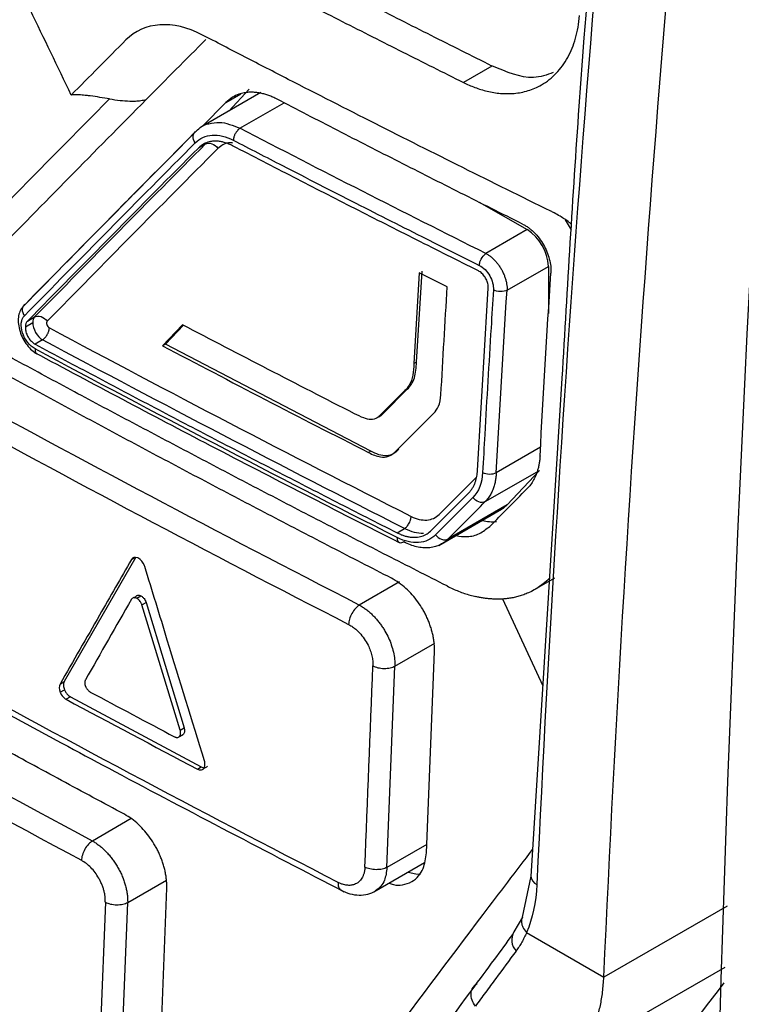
# Model space of a CAD drawing. Header units: millimetres. Extents: x -945 to 1227, y -951 to 1232.
# Tile 153 of 171: x 879 to 897, y 817 to 842. Entities that reach past the tile are written whole.
import ezdxf

# ---------------------------------------------------------------- set-up
doc = ezdxf.new("R2010")
doc.units = ezdxf.units.MM

msp = doc.modelspace()

# ---------------------------------------------------------------- linework, layer by layer
at = {"color": 7, "linetype": 'Continuous', "lineweight": 25}
for p, q in [((890.438, 840.874), (889.727, 840.463)), ((884.672, 840.21), (883.195, 839.358)), ((884.388, 840.3), (883.876, 839.751)), ((883.807, 839.964), (883.224, 839.375)), ((883.295, 838.93), (883.118, 838.827)), ((890.122, 837.482), (891.314, 836.794)), ((892.263, 837.042), (892.414, 836.787)), ((891.314, 836.794), (890.285, 836.2)), ((888.556, 833.491), (888.694, 835.759)), ((889.324, 835.369), (888.625, 835.72)), ((890.814, 835.281), (891.844, 835.876)), ((891.844, 835.876), (891.844, 834.705)), ((878.805, 834.371), (878.989, 834.477)), ((878.859, 834.514), (879.036, 834.616)), ((882.722, 834.423), (882.223, 833.899)), ((882.295, 833.941), (882.746, 834.411)), ((879.235, 834.047), (879.047, 833.94)), ((882.295, 833.941), (882.223, 833.899)), ((887.42, 831.269), (882.295, 833.941)), ((888.556, 833.491), (888.492, 833.454)), ((892.183, 833.09), (891.41, 820.67)), ((888.265, 832.78), (887.661, 832.175)), ((887.725, 832.212), (888.327, 832.816)), ((888.327, 832.816), (888.265, 832.78)), ((887.725, 832.212), (887.661, 832.175)), ((887.42, 831.269), (887.363, 831.236)), ((890.269, 830.012), (891.621, 830.792)), ((891.621, 830.792), (890.819, 829.932)), ((889.116, 828.919), (890.68, 829.822)), ((890.819, 829.932), (889.342, 829.08)), ((888.071, 829.235), (888.261, 829.343)), ((881.557, 828.63), (879.775, 825.525)), ((891.442, 827.785), (892.007, 828.111)), ((888.134, 828.015), (887.129, 827.435)), ((881.457, 827.59), (881.448, 827.577)), ((881.52, 827.618), (881.552, 827.637)), ((881.583, 827.602), (881.687, 827.662)), ((890.701, 827.593), (891.706, 825.417)), ((881.711, 827.437), (881.814, 827.497)), ((882.666, 824.313), (881.711, 827.437)), ((881.814, 827.497), (882.764, 824.37)), ((888.02, 825.908), (889.018, 826.484)), ((888.803, 821.257), (889.005, 826.272)), ((887.82, 820.893), (888.02, 825.908)), ((879.67, 825.464), (879.775, 825.525)), ((879.673, 825.26), (879.779, 825.321)), ((879.928, 825.145), (879.822, 825.084)), ((879.928, 825.145), (883.189, 823.399)), ((882.644, 824.154), (882.651, 824.16)), ((882.651, 824.16), (882.749, 824.217)), ((882.666, 824.313), (882.764, 824.37)), ((882.67, 824.3), (882.666, 824.313)), ((883.094, 823.345), (883.189, 823.399)), ((887.494, 820.282), (888.759, 821.012)), ((891.41, 820.673), (891.195, 819.651)), ((882.138, 815.366), (882.33, 820.376)), ((880.801, 820.026), (880.61, 815.017)), ((881.164, 815.008), (881.356, 820.018)), ((891.197, 819.656), (890.987, 819.284)), ((891.301, 819.27), (893.229, 818.157)), ((896.242, 818.401), (892.664, 816.336)), ((893.229, 818.157), (893.229, 818.158))]:
    msp.add_line(p, q, dxfattribs=at)
at = {"color": 250, "linetype": 'Continuous', "lineweight": 25}
for p, q in [((883.807, 839.964), (884.178, 840.179)), ((884.155, 839.32), (885.258, 839.957)), ((891.649, 831.369), (890.546, 830.732)), ((881.453, 828.57), (881.541, 828.621)), ((881.441, 822.108), (880.476, 821.551)), ((888.812, 821.466), (887.82, 820.893)), ((881.356, 820.018), (882.32, 820.574)), ((896.299, 819.93), (893.229, 818.158))]:
    msp.add_line(p, q, dxfattribs=at)
at = {"color": 7, "linetype": 'Continuous', "lineweight": 25, "flags": 128}
for points in [[(890.68, 829.822), (890.727, 829.851), (890.819, 829.932)], [(888.345, 820.773), (888.54, 820.729), (888.659, 820.728)]]:
    msp.add_lwpolyline(points, dxfattribs=at)
at = {"color": 7, "linetype": 'Continuous', "lineweight": 25}
for centre, radius, start, end in [((890.693, 835.823), 1.153, 2.6059, 57.395), ((890.433, 830.454), 0.942, 255.4214, 277.3893)]:
    msp.add_arc(centre, radius, start, end, dxfattribs=at)
at = {"color": 250, "linetype": 'Continuous', "lineweight": 25}
for centre, radius, start, end in [((891.643, 820.685), 0.233, 183.7061, 248.3366), ((891.319, 819.08), 0.39, 148.4258, 224.0661)]:
    msp.add_arc(centre, radius, start, end, dxfattribs=at)
at = {"color": 7, "linetype": 'Continuous', "lineweight": 25}
for points, knots in [([(904.82, 918.065), (900.953, 890.419), (898.315, 863.232), (895.527, 810.117), (895.379, 784.189), (896.476, 759.05)], [0, 0, 0, 0, 0.5, 0.5, 1, 1, 1, 1]), ([(882.735, 807.895), (882.668, 807.864), (882.433, 807.759), (881.665, 807.75), (880.376, 808.46), (878.816, 809.372), (876.52, 810.694), (872.54, 812.991), (865.585, 817.024), (858.981, 820.752), (854.183, 823.634), (852.641, 824.417), (851.803, 825.16), (851.244, 825.85), (850.546, 826.985), (850.025, 828.626), (849.326, 830.589), (847.347, 836.327), (845.411, 841.996), (843.505, 847.535), (842.94, 849.292), (843.072, 850.838), (843.206, 853.854), (843.351, 856.362), (843.467, 858.358)], [0, 0, 0, 0, 0.0045366, 0.015785, 0.0429601, 0.070566, 0.0981719, 0.1632429, 0.2794412, 0.463154, 0.5090821, 0.5319949, 0.543264, 0.5545106, 0.5658073, 0.5923623, 0.6187114, 0.6447354, 0.8213791, 0.8440777, 0.8667393, 0.8895064, 0.9120523, 1, 1, 1, 1]), ([(894.303, 858.179), (893.668, 852.044), (892.794, 843.603), (892.314, 835.346), (892.183, 833.09)], [0, 0, 0, 0, 0.726758, 1, 1, 1, 1]), ([(846.022, 855.867), (845.96, 854.054), (845.89, 852.015), (845.702, 849.563), (846.138, 848.238), (846.701, 846.44), (847.582, 843.683), (849.121, 838.9), (850.561, 834.402), (851.761, 830.859), (852.127, 829.586), (852.634, 828.638), (853.178, 827.903), (853.915, 827.342), (854.744, 826.856), (855.961, 826.09), (858.082, 824.793), (862.067, 822.378), (868.443, 818.622), (875.31, 814.801), (880.354, 811.995), (882.574, 810.882), (883.288, 810.942), (883.892, 811.247), (884.37, 812.036), (886.56, 814.807), (888.875, 817.967), (891.04, 820.798), (891.451, 821.337)], [0, 0, 0, 0, 0.069215, 0.077838, 0.095071, 0.112544, 0.140001, 0.189031, 0.276584, 0.293888, 0.311143, 0.319663, 0.328142, 0.341082, 0.35425, 0.367419, 0.398456, 0.453878, 0.552839, 0.691245, 0.760457, 0.77753, 0.786017, 0.794506, 0.811757, 0.82906, 0.967485, 1, 1, 1, 1]), ([(880.903, 840.054), (880.058, 839.2), (879.011, 838.139), (877.873, 836.979), (877.564, 836.663), (877.357, 836.453), (877.256, 836.345), (877.045, 836.143), (876.933, 836.054), (876.688, 835.913), (876.296, 835.75), (875.692, 835.732), (875.207, 835.871), (874.881, 835.997), (874.716, 836.08), (874.22, 836.35), (873.891, 836.535), (872.904, 837.084), (870.935, 838.185), (867.685, 840.039), (864.474, 841.915), (862.566, 843.051), (861.615, 843.621), (861.299, 843.81), (860.825, 844.099), (860.668, 844.202), (860.361, 844.442), (859.911, 844.843), (859.367, 845.523), (859.03, 846.107), (858.824, 846.508), (858.731, 846.715), (858.562, 847.137), (858.481, 847.349), (858.318, 847.773), (858.072, 848.409), (857.177, 850.743), (856.376, 852.871), (855.744, 854.577)], [0, 0, 0, 0, 0.125, 0.15625, 0.171875, 0.171875, 0.1875, 0.1875, 0.203125, 0.203125, 0.21875, 0.25, 0.265625, 0.265625, 0.28125, 0.28125, 0.3125, 0.3125, 0.375, 0.5, 0.625, 0.6875, 0.6875, 0.71875, 0.71875, 0.734375, 0.734375, 0.75, 0.78125, 0.796875, 0.796875, 0.8125, 0.8125, 0.828125, 0.828125, 0.84375, 0.875, 1, 1, 1, 1]), ([(890.438, 840.874), (889.933, 841.127), (888.922, 841.632), (887.414, 842.396), (885.912, 843.163), (884.417, 843.934), (882.929, 844.709), (881.447, 845.489), (879.972, 846.273), (878.504, 847.061), (877.042, 847.852), (875.587, 848.649), (874.138, 849.449), (872.696, 850.253), (871.261, 851.062), (869.832, 851.874), (868.885, 852.419), (868.412, 852.692)], [0, 0, 0, 0, 0.066688, 0.133366, 0.2000357, 0.2666987, 0.3333565, 0.4000107, 0.466663, 0.5333149, 0.5999679, 0.6666237, 0.7332839, 0.79995, 0.8666237, 0.9333065, 1, 1, 1, 1]), ([(867.702, 852.282), (868.176, 852.01), (869.123, 851.465), (870.552, 850.652), (871.987, 849.844), (873.428, 849.039), (874.877, 848.239), (876.332, 847.443), (877.793, 846.651), (879.262, 845.863), (880.737, 845.079), (882.218, 844.299), (883.707, 843.524), (885.201, 842.752), (886.703, 841.985), (888.211, 841.222), (889.221, 840.716), (889.727, 840.463)], [0, 0, 0, 0, 0.066692, 0.133374, 0.200047, 0.266712, 0.333372, 0.400027, 0.46668, 0.533332, 0.599985, 0.666639, 0.733298, 0.799961, 0.866632, 0.933311, 1, 1, 1, 1]), ([(889.318, 827.91), (888.821, 828.162), (887.828, 828.666), (886.346, 829.427), (884.87, 830.192), (883.401, 830.961), (881.937, 831.733), (880.48, 832.508), (879.029, 833.288), (877.585, 834.071), (876.147, 834.857), (874.715, 835.647), (873.289, 836.441), (871.87, 837.239), (870.457, 838.04), (869.05, 838.845), (867.65, 839.653), (866.256, 840.465), (864.868, 841.281), (863.486, 842.1), (862.111, 842.923), (860.742, 843.75), (859.38, 844.58), (858.023, 845.414), (856.673, 846.251), (855.33, 847.092), (853.992, 847.937), (852.661, 848.786), (851.336, 849.638), (850.017, 850.493), (849.144, 851.067), (848.707, 851.353)], [0, 0, 0, 0, 0.034527, 0.069044, 0.103552, 0.138053, 0.172546, 0.207033, 0.241513, 0.275989, 0.31046, 0.344927, 0.379391, 0.413852, 0.448312, 0.482771, 0.517229, 0.551688, 0.586148, 0.620609, 0.655073, 0.68954, 0.724011, 0.758487, 0.792967, 0.827454, 0.861947, 0.896448, 0.930956, 0.965473, 1, 1, 1, 1]), ([(889.727, 840.463), (889.773, 840.441), (889.868, 840.396), (890.014, 840.337), (890.165, 840.286), (890.323, 840.243), (890.486, 840.21), (890.654, 840.189), (890.824, 840.182), (890.996, 840.19), (891.169, 840.214), (891.342, 840.257), (891.513, 840.319), (891.76, 840.443), (892.055, 840.676), (892.293, 841.006), (892.44, 841.314), (892.526, 841.565), (892.59, 841.838), (892.611, 842.036), (892.621, 842.135)], [0, 0, 0, 0, 0.033254, 0.067871, 0.103931, 0.141563, 0.180962, 0.222034, 0.264595, 0.308504, 0.353908, 0.401052, 0.450011, 0.500393, 0.624849, 0.749947, 0.810687, 0.872746, 0.935859, 1, 1, 1, 1]), ([(883.206, 841.655), (882.845, 841.84), (882.485, 841.922), (881.832, 841.879), (881.539, 841.752), (881.312, 841.524)], [0, 0, 0, 0, 0.5, 0.5, 1, 1, 1, 1]), ([(891.905, 837.253), (890.438, 837.975), (888.25, 839.067), (885.72, 840.356), (884.461, 841.004), (883.923, 841.283), (883.564, 841.469), (883.385, 841.564), (883.206, 841.655)], [0, 0, 0, 0, 0.5, 0.75, 0.875, 0.9375, 0.9375, 1, 1, 1, 1]), ([(891.967, 840.711), (891.807, 840.654), (891.351, 840.491), (890.797, 840.726), (890.438, 840.878)], [0, 0, 0, 0, 0.35191, 1, 1, 1, 1]), ([(880.903, 840.054), (880.824, 840.067), (880.664, 840.093), (880.474, 840.122), (880.312, 840.141), (880.181, 840.153), (880.052, 840.157), (879.976, 840.152), (879.949, 840.151)], [0, 0, 0, 0, 0.250263, 0.500195, 0.594945, 0.757368, 0.912905, 1, 1, 1, 1]), ([(885.07, 840.052), (885.038, 840.068), (884.973, 840.1), (884.876, 840.139), (884.776, 840.172), (884.675, 840.197), (884.572, 840.214), (884.47, 840.222), (884.367, 840.219), (884.251, 840.205), (884.115, 840.168), (883.957, 840.096), (883.86, 840.011), (883.807, 839.964)], [0, 0, 0, 0, 0.066497, 0.134656, 0.204478, 0.275964, 0.349115, 0.423932, 0.500416, 0.582267, 0.692829, 0.832082, 1, 1, 1, 1]), ([(880.903, 840.054), (880.991, 840.04), (881.16, 840.015), (881.376, 839.998), (881.55, 839.999), (881.687, 840.01), (881.775, 840.029), (881.818, 840.039)], [0, 0, 0, 0, 0.284679, 0.547032, 0.701161, 0.852085, 1, 1, 1, 1]), ([(891.201, 836.934), (890.686, 837.191), (889.657, 837.706), (888.12, 838.484), (886.591, 839.265), (885.577, 839.79), (885.07, 840.052)], [0, 0, 0, 0, 0.250127, 0.500165, 0.750121, 1, 1, 1, 1]), ([(883.063, 839.251), (883.148, 839.33), (883.241, 839.417), (883.368, 839.432), (883.379, 839.433)], [0, 0, 0, 0, 0.914654, 1, 1, 1, 1]), ([(883.029, 839.213), (882.375, 838.554), (880.929, 837.097), (879.517, 835.659), (878.744, 834.872)], [0, 0, 0, 0, 0.4524809, 1, 1, 1, 1]), ([(883.041, 838.958), (883.007, 839.006), (882.983, 839.07), (882.992, 839.184), (883.024, 839.229), (883.063, 839.251)], [0, 0, 0, 0, 0.5, 0.5, 1, 1, 1, 1]), ([(883.041, 838.958), (883.153, 839.071), (883.3, 839.137), (883.628, 839.16), (883.81, 839.117), (883.99, 839.024)], [0, 0, 0, 0, 0.5, 0.5, 1, 1, 1, 1]), ([(884.155, 839.32), (884.144, 839.312), (884.122, 839.296), (884.09, 839.263), (884.063, 839.227), (884.041, 839.191), (884.023, 839.156), (884.011, 839.125), (884.002, 839.098), (883.997, 839.075), (883.994, 839.057), (883.992, 839.044), (883.991, 839.034), (883.99, 839.028), (883.99, 839.025), (883.99, 839.024)], [0, 0, 0, 0, 0.135853, 0.268431, 0.394078, 0.50988, 0.613882, 0.705058, 0.783135, 0.848338, 0.90117, 0.942232, 0.9721, 0.991248, 1, 1, 1, 1]), ([(883.971, 838.886), (883.941, 838.901), (883.88, 838.93), (883.787, 838.964), (883.692, 838.988), (883.594, 839.001), (883.492, 839.001), (883.378, 838.983), (883.244, 838.935), (883.163, 838.866), (883.118, 838.827)], [0, 0, 0, 0, 0.0921435, 0.1882183, 0.2882274, 0.392173, 0.5000574, 0.6249126, 0.791582, 1, 1, 1, 1]), ([(883.295, 838.93), (883.334, 838.951), (883.395, 838.957), (883.516, 838.915), (883.573, 838.868), (883.607, 838.821)], [0, 0, 0, 0, 0.5, 0.5, 1, 1, 1, 1]), ([(890.1, 835.766), (889.585, 836.024), (888.556, 836.539), (887.021, 837.317), (885.492, 838.099), (884.478, 838.624), (883.971, 838.886)], [0, 0, 0, 0, 0.250016, 0.500017, 0.75001, 1, 1, 1, 1]), ([(883.99, 839.024), (884.397, 838.813), (885.412, 838.288), (887.015, 837.467), (888.653, 836.638), (889.683, 836.123), (890.123, 835.902)], [0, 0, 0, 0, 0.200582, 0.500002, 0.786099, 1, 1, 1, 1]), ([(892.422, 836.922), (892.403, 836.94), (892.313, 837.024), (892.165, 837.11), (892.011, 837.2), (891.934, 837.239), (891.905, 837.253)], [0, 0, 0, 0, 0.12067, 0.558462, 0.837022, 1, 1, 1, 1]), ([(891.201, 836.934), (891.226, 836.92), (891.276, 836.894), (891.349, 836.845), (891.42, 836.789), (891.511, 836.705), (891.617, 836.584), (891.725, 836.421), (891.812, 836.244), (891.872, 836.061), (891.908, 835.878), (891.907, 835.764), (891.906, 835.708)], [0, 0, 0, 0, 0.06292, 0.125198, 0.187448, 0.250283, 0.375168, 0.500025, 0.623893, 0.749257, 0.875251, 1, 1, 1, 1]), ([(890.123, 835.902), (890.125, 835.916), (890.128, 835.945), (890.14, 835.999), (890.181, 836.1), (890.241, 836.158), (890.285, 836.2)], [0, 0, 0, 0, 0.131968, 0.271642, 0.467629, 1, 1, 1, 1]), ([(890.285, 836.2), (890.307, 836.188), (890.352, 836.163), (890.417, 836.114), (890.48, 836.058), (890.54, 835.995), (890.596, 835.926), (890.647, 835.851), (890.692, 835.772), (890.731, 835.691), (890.763, 835.607), (890.788, 835.524), (890.806, 835.44), (890.815, 835.359), (890.815, 835.307), (890.814, 835.281)], [0, 0, 0, 0, 0.076591, 0.1532209, 0.2298941, 0.3066153, 0.3833888, 0.4602192, 0.537111, 0.6140686, 0.6910966, 0.7681992, 0.8453811, 0.9226465, 1, 1, 1, 1]), ([(890.346, 835.338), (890.346, 835.355), (890.347, 835.391), (890.337, 835.447), (890.32, 835.504), (890.296, 835.56), (890.266, 835.613), (890.23, 835.662), (890.189, 835.704), (890.146, 835.741), (890.115, 835.758), (890.1, 835.766)], [0, 0, 0, 0, 0.11189, 0.223516, 0.334906, 0.446091, 0.557102, 0.667967, 0.778718, 0.889386, 1, 1, 1, 1]), ([(890.123, 835.902), (890.222, 835.853), (890.318, 835.757), (890.447, 835.532), (890.481, 835.402), (890.475, 835.291)], [0, 0, 0, 0, 0.5, 0.5, 1, 1, 1, 1]), ([(890.078, 830.789), (890.12, 831.546), (890.204, 833.06), (890.299, 834.578), (890.346, 835.338)], [0, 0, 0, 0, 0.499888, 1, 1, 1, 1]), ([(890.475, 835.291), (890.455, 834.975), (890.407, 834.215), (890.335, 833.015), (890.265, 831.814), (890.224, 831.057), (890.206, 830.74)], [0, 0, 0, 0, 0.207407, 0.499999, 0.790847, 1, 1, 1, 1]), ([(890.814, 835.282), (890.774, 835.262), (890.712, 835.249), (890.582, 835.252), (890.518, 835.269), (890.475, 835.29)], [0, 0, 0, 0, 0.5, 0.5, 1, 1, 1, 1]), ([(878.805, 834.938), (878.765, 834.916), (878.733, 834.87), (878.723, 834.755), (878.746, 834.691), (878.78, 834.643)], [0, 0, 0, 0, 0.5, 0.5, 1, 1, 1, 1]), ([(878.744, 834.872), (878.716, 834.836), (878.662, 834.765), (878.626, 834.612), (878.626, 834.44), (878.666, 834.257), (878.74, 834.077), (878.843, 833.916), (878.966, 833.781), (879.055, 833.725), (879.099, 833.697)], [0, 0, 0, 0, 0.1276949, 0.2544191, 0.3805449, 0.5058914, 0.6309834, 0.7550587, 0.8780075, 1, 1, 1, 1]), ([(879.048, 833.822), (878.982, 833.858), (878.916, 833.915), (878.806, 834.056), (878.762, 834.139), (878.707, 834.307), (878.697, 834.391), (878.712, 834.539), (878.739, 834.601), (878.78, 834.643)], [0, 0, 0, 0, 0.25, 0.25, 0.5, 0.5, 0.75, 0.75, 1, 1, 1, 1]), ([(878.989, 834.477), (878.988, 834.402), (879.014, 834.311), (879.105, 834.153), (879.168, 834.085), (879.235, 834.047)], [0, 0, 0, 0, 0.5, 0.5, 1, 1, 1, 1]), ([(879.036, 834.616), (879.076, 834.639), (879.137, 834.645), (879.26, 834.604), (879.317, 834.557), (879.351, 834.51)], [0, 0, 0, 0, 0.5, 0.5, 1, 1, 1, 1]), ([(879.351, 834.51), (879.334, 834.493), (879.33, 834.46), (879.353, 834.391), (879.377, 834.36), (879.404, 834.346)], [0, 0, 0, 0, 0.5, 0.5, 1, 1, 1, 1]), ([(878.805, 834.371), (878.805, 834.354), (878.805, 834.321), (878.813, 834.269), (878.828, 834.217), (878.848, 834.165), (878.874, 834.116), (878.903, 834.07), (878.936, 834.029), (878.972, 833.993), (879.009, 833.962), (879.035, 833.947), (879.047, 833.94)], [0, 0, 0, 0, 0.105242, 0.209297, 0.312174, 0.41388, 0.514423, 0.613812, 0.712055, 0.809161, 0.905139, 1, 1, 1, 1]), ([(879.235, 834.047), (879.246, 834.055), (879.268, 834.07), (879.3, 834.102), (879.328, 834.137), (879.352, 834.175), (879.37, 834.212), (879.384, 834.246), (879.393, 834.277), (879.399, 834.304), (879.403, 834.327), (879.404, 834.34), (879.404, 834.346)], [0, 0, 0, 0, 0.129269, 0.257759, 0.382341, 0.500281, 0.609505, 0.708692, 0.797231, 0.875059, 0.942467, 1, 1, 1, 1]), ([(879.044, 833.726), (880.497, 832.952), (883.496, 831.355), (886.552, 829.794), (888.128, 828.99)], [0, 0, 0, 0, 0.484376, 1, 1, 1, 1]), ([(879.047, 833.94), (879.542, 833.675), (880.533, 833.145), (882.027, 832.356), (883.528, 831.57), (885.036, 830.788), (886.549, 830.009), (887.564, 829.493), (888.071, 829.235)], [0, 0, 0, 0, 0.166552, 0.333145, 0.499783, 0.666469, 0.833207, 1, 1, 1, 1]), ([(879.049, 833.81), (879.052, 833.786), (879.055, 833.748), (879.076, 833.713), (879.091, 833.702), (879.099, 833.697)], [0, 0, 0, 0, 0.483684, 0.743006, 1, 1, 1, 1]), ([(887.932, 828.102), (887.434, 828.359), (886.437, 828.872), (884.95, 829.646), (883.469, 830.423), (881.994, 831.205), (880.525, 831.99), (879.063, 832.779), (878.093, 833.308), (877.608, 833.572)], [0, 0, 0, 0, 0.142919, 0.285812, 0.428683, 0.571534, 0.714369, 0.85719, 1, 1, 1, 1]), ([(888.327, 832.816), (888.365, 832.854), (888.4, 832.895), (888.461, 832.989), (888.485, 833.042), (888.539, 833.218), (888.548, 833.355), (888.556, 833.491)], [0, 0, 0, 0, 0.25, 0.25, 0.5, 0.5, 1, 1, 1, 1]), ([(887.598, 832.123), (887.604, 832.124), (887.656, 832.135), (887.692, 832.176), (887.725, 832.212)], [0, 0, 0, 0, 0.110608, 1, 1, 1, 1]), ([(888.113, 831.317), (888.071, 831.275), (888.027, 831.236), (887.927, 831.177), (887.872, 831.158), (887.689, 831.147), (887.552, 831.2), (887.42, 831.269)], [0, 0, 0, 0, 0.25, 0.25, 0.5, 0.5, 1, 1, 1, 1]), ([(891.637, 831.158), (891.634, 831.124), (891.629, 831.056), (891.615, 830.958), (891.596, 830.863), (891.57, 830.772), (891.533, 830.666), (891.479, 830.55), (891.403, 830.429), (891.341, 830.362), (891.31, 830.328)], [0, 0, 0, 0, 0.100108, 0.199684, 0.299099, 0.398729, 0.498946, 0.666202, 0.83264, 1, 1, 1, 1]), ([(889.858, 830.229), (889.876, 830.249), (889.912, 830.287), (889.956, 830.354), (889.993, 830.423), (890.023, 830.496), (890.045, 830.569), (890.062, 830.643), (890.073, 830.716), (890.076, 830.765), (890.078, 830.789)], [0, 0, 0, 0, 0.145668, 0.28543, 0.419285, 0.547235, 0.66928, 0.785422, 0.895661, 1, 1, 1, 1]), ([(890.206, 830.74), (890.249, 830.718), (890.313, 830.701), (890.444, 830.699), (890.506, 830.713), (890.546, 830.732)], [0, 0, 0, 0, 0.5, 0.5, 1, 1, 1, 1]), ([(890.546, 830.732), (890.544, 830.697), (890.539, 830.624), (890.522, 830.516), (890.495, 830.407), (890.458, 830.3), (890.409, 830.196), (890.347, 830.097), (890.296, 830.041), (890.269, 830.012)], [0, 0, 0, 0, 0.119635, 0.24701, 0.382124, 0.52498, 0.675577, 0.833917, 1, 1, 1, 1]), ([(890.382, 829.396), (890.536, 829.551), (890.845, 829.861), (891.155, 830.172), (891.31, 830.328)], [0, 0, 0, 0, 0.499995, 1, 1, 1, 1]), ([(890.269, 830.012), (890.231, 829.99), (890.172, 829.984), (890.052, 830.025), (889.996, 830.07), (889.961, 830.116)], [0, 0, 0, 0, 0.5, 0.5, 1, 1, 1, 1]), ([(888.261, 829.343), (888.27, 829.35), (888.29, 829.365), (888.32, 829.395), (888.348, 829.431), (888.378, 829.478), (888.399, 829.523), (888.413, 829.568), (888.42, 829.605), (888.422, 829.632), (888.423, 829.644)], [0, 0, 0, 0, 0.117244, 0.240989, 0.369486, 0.500504, 0.683504, 0.759792, 0.883202, 1, 1, 1, 1]), ([(888.423, 829.644), (888.562, 829.575), (888.691, 829.545), (888.936, 829.563), (889.039, 829.61), (889.124, 829.694)], [0, 0, 0, 0, 0.5, 0.5, 1, 1, 1, 1]), ([(888.071, 829.235), (888.099, 829.222), (888.154, 829.196), (888.236, 829.165), (888.317, 829.143), (888.397, 829.129), (888.474, 829.122), (888.575, 829.124), (888.694, 829.147), (888.824, 829.203), (888.895, 829.266), (888.93, 829.297)], [0, 0, 0, 0, 0.084758, 0.168983, 0.252675, 0.335835, 0.418466, 0.500568, 0.667177, 0.833655, 1, 1, 1, 1]), ([(889.541, 829.164), (889.634, 829.151), (889.844, 829.123), (890.138, 829.199), (890.3, 829.33), (890.382, 829.396)], [0, 0, 0, 0, 0.286102, 0.641747, 1, 1, 1, 1]), ([(889.033, 829.184), (888.976, 829.127), (888.912, 829.082), (888.77, 829.018), (888.691, 828.999), (888.443, 828.981), (888.259, 829.023), (888.077, 829.115)], [0, 0, 0, 0, 0.25, 0.25, 0.5, 0.5, 1, 1, 1, 1]), ([(888.244, 829.007), (888.206, 828.982), (888.16, 828.971), (888.096, 829.008), (888.079, 829.054), (888.079, 829.103)], [0, 0, 0, 0, 0.5, 0.5, 1, 1, 1, 1]), ([(889.033, 829.184), (889.068, 829.138), (889.124, 829.093), (889.244, 829.052), (889.303, 829.058), (889.342, 829.08)], [0, 0, 0, 0, 0.5, 0.5, 1, 1, 1, 1]), ([(889.122, 828.926), (889.101, 828.918), (889.06, 828.9), (888.994, 828.881), (888.926, 828.868), (888.833, 828.858), (888.711, 828.859), (888.56, 828.884), (888.403, 828.931), (888.297, 828.982), (888.244, 829.007)], [0, 0, 0, 0, 0.0832807, 0.1665567, 0.2498281, 0.3330949, 0.4973266, 0.6632183, 0.8307746, 1, 1, 1, 1]), ([(881.453, 828.57), (881.187, 828.108), (880.591, 827.072), (879.998, 826.037), (879.67, 825.464)], [0, 0, 0, 0, 0.44633, 1, 1, 1, 1]), ([(883.27, 823.55), (882.961, 824.554), (882.465, 826.169), (881.969, 827.785), (881.781, 828.396)], [0, 0, 0, 0, 0.62159, 1, 1, 1, 1]), ([(881.276, 822.217), (880.753, 822.498), (879.706, 823.06), (878.145, 823.908), (876.591, 824.76), (875.043, 825.616), (873.503, 826.477), (871.969, 827.34), (870.952, 827.92), (870.443, 828.209)], [0, 0, 0, 0, 0.1428923, 0.2857679, 0.4286298, 0.5714809, 0.7143244, 0.8571631, 1, 1, 1, 1]), ([(889.005, 826.272), (889.005, 826.307), (889.007, 826.375), (888.999, 826.482), (888.985, 826.59), (888.964, 826.699), (888.936, 826.808), (888.902, 826.916), (888.862, 827.023), (888.817, 827.127), (888.767, 827.23), (888.695, 827.36), (888.592, 827.517), (888.451, 827.694), (888.292, 827.855), (888.117, 827.997), (887.994, 828.067), (887.932, 828.102)], [0, 0, 0, 0, 0.052096, 0.103732, 0.154909, 0.205629, 0.255893, 0.305702, 0.355058, 0.403963, 0.452419, 0.500426, 0.594053, 0.690813, 0.790719, 0.893778, 1, 1, 1, 1]), ([(882.675, 811.586), (877.797, 814.186), (870.617, 818.169), (862.485, 822.958), (858.481, 825.387), (856.495, 826.611), (855.505, 827.224), (855.012, 827.532), (854.8, 827.664), (854.66, 827.752), (854.589, 827.795), (854.519, 827.84)], [0, 0, 0, 0, 0.5, 0.75, 0.875, 0.9375, 0.96875, 0.984375, 0.992188, 0.992188, 1, 1, 1, 1]), ([(889.318, 827.91), (889.366, 827.886), (889.463, 827.838), (889.608, 827.777), (889.752, 827.724), (889.896, 827.679), (889.991, 827.655), (890.039, 827.644)], [0, 0, 0, 0, 0.200385, 0.400116, 0.599655, 0.799463, 1, 1, 1, 1]), ([(881.583, 827.602), (881.575, 827.606), (881.559, 827.614), (881.535, 827.619), (881.508, 827.619), (881.48, 827.612), (881.465, 827.597), (881.457, 827.59)], [0, 0, 0, 0, 0.165935, 0.330333, 0.498117, 0.753089, 1, 1, 1, 1]), ([(881.552, 827.637), (881.557, 827.644), (881.566, 827.658), (881.585, 827.671), (881.611, 827.68), (881.646, 827.68), (881.673, 827.668), (881.687, 827.662)], [0, 0, 0, 0, 0.1669, 0.331436, 0.499629, 0.749103, 1, 1, 1, 1]), ([(881.711, 827.437), (881.708, 827.448), (881.701, 827.468), (881.686, 827.497), (881.665, 827.53), (881.637, 827.564), (881.613, 827.582), (881.601, 827.591)], [0, 0, 0, 0, 0.165949, 0.330332, 0.498076, 0.753132, 1, 1, 1, 1]), ([(881.687, 827.662), (881.696, 827.656), (881.714, 827.646), (881.74, 827.623), (881.768, 827.591), (881.796, 827.549), (881.808, 827.514), (881.814, 827.497)], [0, 0, 0, 0, 0.166889, 0.331388, 0.499565, 0.749003, 1, 1, 1, 1]), ([(891.349, 827.739), (891.31, 827.723), (891.232, 827.69), (891.112, 827.652), (890.994, 827.622), (890.877, 827.601), (890.763, 827.587), (890.65, 827.58), (890.54, 827.58), (890.433, 827.584), (890.329, 827.593), (890.228, 827.607), (890.132, 827.623), (890.069, 827.637), (890.039, 827.644)], [0, 0, 0, 0, 0.10251, 0.201561, 0.296684, 0.388085, 0.476004, 0.560676, 0.642286, 0.720686, 0.795748, 0.867367, 0.935469, 1, 1, 1, 1]), ([(893.491, 744.944), (893.835, 745.475), (894.528, 746.546), (895.587, 748.173), (896.672, 749.832), (897.767, 751.501), (898.594, 752.757), (899.097, 753.515), (899.279, 753.792), (899.521, 754.236), (899.8, 754.998), (899.942, 755.998), (899.953, 756.724), (899.939, 757.08), (899.929, 757.308), (899.913, 757.689), (899.889, 758.242), (899.861, 758.925), (899.833, 759.609), (899.742, 761.89), (899.474, 769.435), (899.286, 778.292), (899.221, 786.847), (899.212, 791.325), (899.228, 795.818), (899.269, 800.325), (899.335, 804.846), (899.427, 809.381), (899.543, 813.929), (899.685, 818.492), (899.85, 823.066), (899.981, 826.127), (900.047, 827.657)], [0, 0, 0, 0, 0.030446, 0.061437, 0.092974, 0.125056, 0.156321, 0.164137, 0.168038, 0.171917, 0.187328, 0.202868, 0.210653, 0.213204, 0.215118, 0.218468, 0.226284, 0.2341, 0.241916, 0.249732, 0.312266, 0.499829, 0.549846, 0.599863, 0.64988, 0.699897, 0.749914, 0.799931, 0.849949, 0.899966, 0.949983, 1, 1, 1, 1]), ([(887.129, 827.435), (887.099, 827.415), (887.066, 827.387), (887.002, 827.316), (886.972, 827.272), (886.92, 827.179), (886.9, 827.129), (886.872, 827.035), (886.865, 826.99), (886.864, 826.952)], [0, 0, 0, 0, 0.25, 0.25, 0.5, 0.5, 0.75, 0.75, 1, 1, 1, 1]), ([(887.129, 827.435), (887.158, 827.419), (887.214, 827.387), (887.297, 827.329), (887.377, 827.265), (887.454, 827.194), (887.526, 827.119), (887.595, 827.04), (887.659, 826.958), (887.717, 826.873), (887.787, 826.761), (887.862, 826.617), (887.933, 826.44), (887.985, 826.26), (888.017, 826.079), (888.019, 825.965), (888.02, 825.908)], [0, 0, 0, 0, 0.059195, 0.117475, 0.174842, 0.231296, 0.286837, 0.341467, 0.395187, 0.447996, 0.499897, 0.596688, 0.695088, 0.795104, 0.896739, 1, 1, 1, 1]), ([(886.864, 826.952), (886.883, 826.941), (886.93, 826.916), (887.002, 826.865), (887.074, 826.803), (887.16, 826.718), (887.257, 826.597), (887.346, 826.445), (887.407, 826.301), (887.447, 826.169), (887.466, 826.061), (887.473, 825.977), (887.472, 825.936), (887.472, 825.916)], [0, 0, 0, 0, 0.0574063, 0.1428671, 0.219931, 0.2858045, 0.4284776, 0.5711191, 0.6781418, 0.7852414, 0.8924534, 0.9467567, 1, 1, 1, 1]), ([(887.472, 825.916), (887.506, 825.899), (887.548, 825.883), (887.643, 825.861), (887.696, 825.855), (887.802, 825.854), (887.854, 825.859), (887.947, 825.88), (887.988, 825.894), (888.02, 825.911)], [0, 0, 0, 0, 0.25, 0.25, 0.5, 0.5, 0.75, 0.75, 1, 1, 1, 1]), ([(876.373, 825.804), (877.921, 824.961), (881.342, 823.099), (884.836, 821.282), (886.748, 820.287)], [0, 0, 0, 0, 0.4524818, 1, 1, 1, 1]), ([(879.775, 825.525), (879.771, 825.516), (879.762, 825.499), (879.756, 825.468), (879.754, 825.428), (879.759, 825.379), (879.772, 825.341), (879.779, 825.321)], [0, 0, 0, 0, 0.166439, 0.331294, 0.499264, 0.749016, 1, 1, 1, 1]), ([(880.302, 825.57), (880.299, 825.563), (880.292, 825.549), (880.287, 825.524), (880.285, 825.492), (880.289, 825.452), (880.3, 825.422), (880.305, 825.407)], [0, 0, 0, 0, 0.166089, 0.331307, 0.500419, 0.751792, 1, 1, 1, 1]), ([(880.305, 825.407), (880.308, 825.399), (880.315, 825.384), (880.323, 825.369), (880.327, 825.362)], [0, 0, 0, 0, 0.502214, 1, 1, 1, 1]), ([(880.327, 825.362), (880.336, 825.35), (880.352, 825.325), (880.382, 825.294), (880.403, 825.279), (880.414, 825.272)], [0, 0, 0, 0, 0.338612, 0.666072, 1, 1, 1, 1]), ([(879.779, 825.321), (879.784, 825.309), (879.795, 825.284), (879.817, 825.249), (879.845, 825.211), (879.882, 825.173), (879.912, 825.154), (879.928, 825.145)], [0, 0, 0, 0, 0.166422, 0.331255, 0.499205, 0.748948, 1, 1, 1, 1]), ([(882.525, 824.149), (882.531, 824.146), (882.544, 824.14), (882.556, 824.137), (882.562, 824.135)], [0, 0, 0, 0, 0.501945, 1, 1, 1, 1]), ([(882.562, 824.135), (882.573, 824.133), (882.594, 824.13), (882.622, 824.137), (882.637, 824.148), (882.644, 824.154)], [0, 0, 0, 0, 0.338381, 0.665902, 1, 1, 1, 1]), ([(882.651, 824.16), (882.654, 824.165), (882.661, 824.173), (882.666, 824.184), (882.668, 824.19)], [0, 0, 0, 0, 0.501979, 1, 1, 1, 1]), ([(882.668, 824.19), (882.671, 824.201), (882.677, 824.222), (882.678, 824.26), (882.673, 824.287), (882.67, 824.3)], [0, 0, 0, 0, 0.338463, 0.665972, 1, 1, 1, 1]), ([(882.764, 824.37), (882.766, 824.36), (882.772, 824.339), (882.775, 824.31), (882.774, 824.278), (882.767, 824.244), (882.755, 824.226), (882.749, 824.217)], [0, 0, 0, 0, 0.166346, 0.331221, 0.499288, 0.749178, 1, 1, 1, 1]), ([(883.189, 823.399), (883.199, 823.394), (883.219, 823.385), (883.248, 823.378), (883.281, 823.377), (883.316, 823.385), (883.335, 823.404), (883.345, 823.413)], [0, 0, 0, 0, 0.166425, 0.331255, 0.499177, 0.74889, 1, 1, 1, 1]), ([(882.33, 820.376), (882.33, 820.411), (882.331, 820.481), (882.324, 820.59), (882.309, 820.699), (882.288, 820.809), (882.26, 820.918), (882.226, 821.026), (882.187, 821.132), (882.143, 821.236), (882.094, 821.337), (882.023, 821.468), (881.922, 821.626), (881.783, 821.804), (881.626, 821.967), (881.456, 822.111), (881.336, 822.181), (881.276, 822.217)], [0, 0, 0, 0, 0.053154, 0.105614, 0.157381, 0.208457, 0.258841, 0.308535, 0.35754, 0.405855, 0.453483, 0.500424, 0.595031, 0.692286, 0.792195, 0.894765, 1, 1, 1, 1]), ([(880.476, 821.551), (880.444, 821.532), (880.411, 821.504), (880.346, 821.433), (880.314, 821.39), (880.261, 821.297), (880.24, 821.247), (880.212, 821.153), (880.205, 821.109), (880.204, 821.07)], [0, 0, 0, 0, 0.25, 0.25, 0.5, 0.5, 0.75, 0.75, 1, 1, 1, 1]), ([(880.476, 821.551), (880.503, 821.535), (880.559, 821.503), (880.64, 821.445), (880.721, 821.379), (880.799, 821.305), (880.874, 821.225), (880.946, 821.139), (881.014, 821.047), (881.077, 820.951), (881.135, 820.851), (881.187, 820.748), (881.233, 820.643), (881.272, 820.536), (881.304, 820.429), (881.329, 820.323), (881.346, 820.218), (881.356, 820.116), (881.356, 820.05), (881.356, 820.018)], [0, 0, 0, 0, 0.058155, 0.11639, 0.174707, 0.233105, 0.291585, 0.350148, 0.408795, 0.467526, 0.526342, 0.585243, 0.644231, 0.703305, 0.762467, 0.821717, 0.881055, 0.940483, 1, 1, 1, 1]), ([(887.871, 820.499), (887.907, 820.486), (888.025, 820.441), (888.222, 820.453), (888.441, 820.521), (888.612, 820.67), (888.756, 820.899), (888.785, 821.12), (888.803, 821.257)], [0, 0, 0, 0, 0.07222, 0.231981, 0.420951, 0.593938, 0.748273, 1, 1, 1, 1]), ([(880.799, 820.025), (880.799, 820.053), (880.8, 820.108), (880.791, 820.193), (880.775, 820.279), (880.752, 820.365), (880.72, 820.452), (880.681, 820.539), (880.624, 820.646), (880.546, 820.768), (880.441, 820.892), (880.325, 820.995), (880.243, 821.044), (880.201, 821.069)], [0, 0, 0, 0, 0.073795, 0.145265, 0.215308, 0.284877, 0.354947, 0.42647, 0.500341, 0.627653, 0.749963, 0.87238, 1, 1, 1, 1]), ([(887.271, 820.899), (887.27, 820.878), (887.266, 820.826), (887.251, 820.751), (887.226, 820.681), (887.185, 820.602), (887.119, 820.522), (887.021, 820.466), (886.919, 820.443), (886.819, 820.445), (886.737, 820.463), (886.666, 820.488), (886.63, 820.505), (886.607, 820.516)], [0, 0, 0, 0, 0.056919, 0.142751, 0.219479, 0.285613, 0.428269, 0.57092, 0.677973, 0.785113, 0.892377, 0.929859, 1, 1, 1, 1]), ([(887.82, 820.893), (887.787, 820.876), (887.747, 820.861), (887.654, 820.841), (887.601, 820.835), (887.496, 820.836), (887.443, 820.843), (887.347, 820.866), (887.305, 820.881), (887.271, 820.899)], [0, 0, 0, 0, 0.25, 0.25, 0.5, 0.5, 0.75, 0.75, 1, 1, 1, 1]), ([(869.209, 820.448), (870.824, 819.532), (874.393, 817.506), (878.042, 815.528), (880.039, 814.446)], [0, 0, 0, 0, 0.452482, 1, 1, 1, 1]), ([(886.677, 820.324), (886.75, 820.291), (886.898, 820.224), (887.128, 820.194), (887.348, 820.216), (887.474, 820.276), (887.537, 820.307)], [0, 0, 0, 0, 0.244514, 0.494148, 0.746641, 1, 1, 1, 1]), ([(880.801, 820.026), (880.835, 820.008), (880.877, 819.992), (880.973, 819.968), (881.027, 819.961), (881.134, 819.96), (881.188, 819.965), (881.282, 819.986), (881.323, 820.001), (881.356, 820.018)], [0, 0, 0, 0, 0.25, 0.25, 0.5, 0.5, 0.75, 0.75, 1, 1, 1, 1]), ([(890.954, 819.223), (890.799, 819.014), (890.459, 818.553), (890.119, 818.092), (889.933, 817.84)], [0, 0, 0, 0, 0.452455, 1, 1, 1, 1]), ([(891.301, 819.27), (891.282, 819.228), (891.245, 819.144), (891.181, 819.026), (891.114, 818.913), (891.064, 818.843), (891.039, 818.808)], [0, 0, 0, 0, 0.2495082, 0.4991475, 0.7492072, 1, 1, 1, 1]), ([(891.039, 818.808), (890.87, 818.579), (890.616, 818.235), (890.278, 817.776), (890.109, 817.547), (890.025, 817.433)], [0, 0, 0, 0, 0.500009, 0.750013, 1, 1, 1, 1]), ([(890.025, 817.433), (889.991, 817.478), (889.961, 817.53), (889.922, 817.641), (889.913, 817.7), (889.922, 817.809), (889.94, 817.86), (889.995, 817.943), (890.032, 817.976), (890.072, 817.998)], [0, 0, 0, 0, 0.25, 0.25, 0.5, 0.5, 0.75, 0.75, 1, 1, 1, 1]), ([(890.654, 810.674), (891.729, 812.103), (893.558, 814.534), (895.449, 816.999), (896.228, 818.014)], [0, 0, 0, 0, 0.588078, 1, 1, 1, 1]), ([(892.664, 816.336), (892.693, 816.38), (892.75, 816.466), (892.828, 816.6), (892.898, 816.735), (892.961, 816.87), (893.015, 817.006), (893.08, 817.194), (893.145, 817.45), (893.202, 817.788), (893.22, 818.033), (893.229, 818.157)], [0, 0, 0, 0, 0.091666, 0.180157, 0.265395, 0.347345, 0.425942, 0.501167, 0.66081, 0.826931, 1, 1, 1, 1]), ([(889.984, 817.909), (888.854, 816.37), (886.355, 812.967), (883.934, 809.609), (882.609, 807.771)], [0, 0, 0, 0, 0.452499, 1, 1, 1, 1])]:
    msp.add_open_spline(points, degree=3, knots=knots, dxfattribs=at)
for points in [[(894.45, 857.983), (893.083, 845.295), (892.134, 832.786), (891.557, 820.469)], [(893.229, 818.158), (893.799, 830.898), (894.767, 843.845), (896.183, 856.983)], [(879.949, 840.151), (879.269, 841.56), (878.593, 842.973), (877.924, 844.389)], [(881.312, 841.524), (880.856, 841.065), (880.401, 840.607), (879.949, 840.151)], [(883.307, 841.538), (882.808, 841.037), (882.312, 840.537), (881.819, 840.039)], [(878.007, 836.166), (879.26, 837.447), (880.53, 838.738), (881.818, 840.039)], [(890.285, 836.2), (888.224, 837.229), (886.181, 838.269), (884.155, 839.32)], [(878.78, 834.643), (880.178, 836.069), (881.598, 837.508), (883.041, 838.958)], [(879.036, 834.616), (880.439, 836.047), (881.858, 837.485), (883.295, 838.93)], [(883.118, 838.827), (881.681, 837.383), (880.262, 835.945), (878.859, 834.514)], [(883.607, 838.821), (882.165, 837.371), (880.747, 835.934), (879.351, 834.51)], [(888.625, 835.72), (888.579, 834.964), (888.535, 834.208), (888.492, 833.454)], [(891.637, 831.158), (891.72, 832.671), (891.809, 834.187), (891.906, 835.708)], [(889.166, 832.674), (889.216, 833.571), (889.269, 834.469), (889.324, 835.369)], [(890.546, 830.732), (890.629, 832.245), (890.718, 833.762), (890.814, 835.281)], [(878.859, 834.514), (878.827, 834.482), (878.808, 834.431), (878.805, 834.371)], [(879.036, 834.616), (879.006, 834.585), (878.99, 834.535), (878.989, 834.477)], [(879.404, 834.346), (882.372, 832.755), (885.379, 831.188), (888.423, 829.644)], [(887.012, 832.204), (885.574, 832.939), (884.144, 833.678), (882.722, 834.423)], [(888.261, 829.343), (885.214, 830.887), (882.206, 832.455), (879.235, 834.047)], [(888.077, 829.115), (885.03, 830.66), (882.02, 832.229), (879.048, 833.822)], [(879.048, 833.822), (879.048, 833.818), (879.049, 833.814), (879.049, 833.81)], [(882.223, 833.899), (883.924, 833.004), (885.637, 832.116), (887.363, 831.236)], [(888.492, 833.454), (888.487, 833.356), (888.48, 833.258), (888.464, 833.167)], [(888.464, 833.167), (888.448, 833.074), (888.419, 832.989), (888.376, 832.918)], [(887.129, 827.435), (883.639, 829.227), (880.198, 831.051), (876.808, 832.906)], [(888.376, 832.918), (888.344, 832.866), (888.306, 832.821), (888.265, 832.78)], [(889.102, 832.39), (889.138, 832.472), (889.16, 832.569), (889.166, 832.674)], [(876.533, 832.427), (879.927, 830.57), (883.37, 828.745), (886.864, 826.952)], [(888.986, 832.217), (889.033, 832.264), (889.073, 832.323), (889.102, 832.39)], [(887.241, 832.098), (887.165, 832.127), (887.089, 832.166), (887.012, 832.204)], [(887.421, 832.058), (887.364, 832.058), (887.303, 832.075), (887.241, 832.098)], [(887.577, 832.105), (887.532, 832.076), (887.479, 832.057), (887.421, 832.058)], [(887.661, 832.175), (887.635, 832.149), (887.607, 832.124), (887.577, 832.105)], [(888.06, 831.286), (888.368, 831.596), (888.677, 831.906), (888.986, 832.217)], [(887.858, 831.144), (887.936, 831.173), (888.001, 831.227), (888.06, 831.286)], [(887.363, 831.236), (887.462, 831.185), (887.563, 831.143), (887.66, 831.128)], [(887.66, 831.128), (887.73, 831.117), (887.799, 831.122), (887.858, 831.144)], [(889.124, 829.694), (889.432, 830.004), (889.74, 830.315), (890.05, 830.626)], [(890.206, 830.74), (890.192, 830.481), (890.106, 830.262), (889.961, 830.116)], [(888.93, 829.297), (889.239, 829.607), (889.548, 829.918), (889.858, 830.229)], [(889.961, 830.116), (889.651, 829.805), (889.341, 829.494), (889.033, 829.184)], [(889.342, 829.08), (889.65, 829.39), (889.959, 829.7), (890.269, 830.012)], [(888.079, 829.103), (888.078, 829.107), (888.078, 829.111), (888.077, 829.115)], [(881.6, 828.612), (881.538, 828.636), (881.481, 828.619), (881.453, 828.57)], [(881.622, 828.602), (881.614, 828.606), (881.607, 828.609), (881.6, 828.612)], [(881.772, 828.424), (881.741, 828.5), (881.682, 828.569), (881.622, 828.602)], [(881.781, 828.396), (881.779, 828.405), (881.775, 828.415), (881.772, 828.424)], [(891.863, 828.097), (891.712, 827.945), (891.54, 827.826), (891.349, 827.739)], [(881.448, 827.577), (881.066, 826.908), (880.684, 826.238), (880.302, 825.57)], [(881.601, 827.591), (881.595, 827.595), (881.589, 827.599), (881.583, 827.602)], [(880.476, 821.551), (876.81, 823.516), (873.2, 825.513), (869.645, 827.544)], [(869.363, 827.068), (872.922, 825.035), (876.535, 823.036), (880.204, 821.07)], [(886.607, 820.516), (883.121, 822.314), (879.683, 824.142), (876.293, 826)], [(887.271, 820.899), (887.338, 822.572), (887.404, 824.246), (887.471, 825.916)], [(879.67, 825.464), (879.641, 825.415), (879.643, 825.336), (879.673, 825.26)], [(879.673, 825.26), (879.676, 825.255), (879.678, 825.249), (879.681, 825.244)], [(879.681, 825.244), (879.703, 825.194), (879.738, 825.147), (879.777, 825.115)], [(879.777, 825.115), (879.791, 825.102), (879.807, 825.092), (879.822, 825.084)], [(880.414, 825.272), (880.417, 825.269), (880.421, 825.267), (880.424, 825.266)], [(880.424, 825.266), (881.122, 824.892), (881.823, 824.52), (882.525, 824.149)], [(879.822, 825.084), (880.908, 824.501), (881.998, 823.921), (883.094, 823.345)], [(883.259, 823.369), (883.28, 823.399), (883.288, 823.444), (883.282, 823.493)], [(883.282, 823.493), (883.28, 823.512), (883.276, 823.531), (883.27, 823.55)], [(883.094, 823.345), (883.098, 823.342), (883.103, 823.34), (883.108, 823.338)], [(883.108, 823.338), (883.149, 823.32), (883.189, 823.319), (883.22, 823.334)], [(883.22, 823.334), (883.232, 823.34), (883.242, 823.349), (883.251, 823.359)], [(883.251, 823.359), (883.254, 823.362), (883.256, 823.365), (883.259, 823.369)], [(879.959, 814.642), (876.296, 816.611), (872.686, 818.612), (869.128, 820.645)], [(891.557, 820.469), (891.535, 820.017), (891.45, 819.618), (891.301, 819.27)]]:
    msp.add_open_spline(points, degree=3, dxfattribs=at)
at = {"color": 250, "linetype": 'Continuous', "lineweight": 25}
for points, knots in [([(883.379, 839.433), (883.466, 839.453), (883.703, 839.505), (883.98, 839.392), (884.155, 839.32)], [0, 0, 0, 0, 0.369083, 1, 1, 1, 1]), ([(883.009, 839.196), (882.223, 838.404), (880.806, 836.976), (879.422, 835.566), (878.805, 834.938)], [0, 0, 0, 0, 0.554296, 1, 1, 1, 1]), ([(883.977, 838.952), (883.942, 838.956), (883.796, 838.968), (883.688, 838.884), (883.607, 838.821)], [0, 0, 0, 0, 0.242318, 1, 1, 1, 1]), ([(889.342, 829.08), (889.326, 829.064), (889.293, 829.032), (889.239, 828.992), (889.182, 828.955), (889.142, 828.936), (889.122, 828.926)], [0, 0, 0, 0, 0.250021, 0.500028, 0.750021, 1, 1, 1, 1]), ([(887.82, 820.893), (887.806, 820.78), (887.784, 820.599), (887.672, 820.408), (887.58, 820.34), (887.532, 820.305)], [0, 0, 0, 0, 0.436046, 0.703767, 1, 1, 1, 1]), ([(886.687, 820.32), (886.685, 820.321), (886.668, 820.327), (886.645, 820.354), (886.612, 820.411), (886.609, 820.475), (886.607, 820.516)], [0, 0, 0, 0, 0.040418, 0.293868, 0.541707, 1, 1, 1, 1]), ([(891.204, 819.664), (891.198, 819.653), (891.18, 819.62), (891.171, 819.558), (891.177, 819.482), (891.21, 819.382), (891.265, 819.314), (891.301, 819.27)], [0, 0, 0, 0, 0.100854, 0.288063, 0.475272, 0.658687, 1, 1, 1, 1])]:
    msp.add_open_spline(points, degree=3, knots=knots, dxfattribs=at)
msp.add_open_spline([(888.261, 829.343), (888.421, 829.26), (888.584, 829.22), (888.73, 829.23)], degree=3, dxfattribs=at)

doc.saveas('drawing.dxf')
